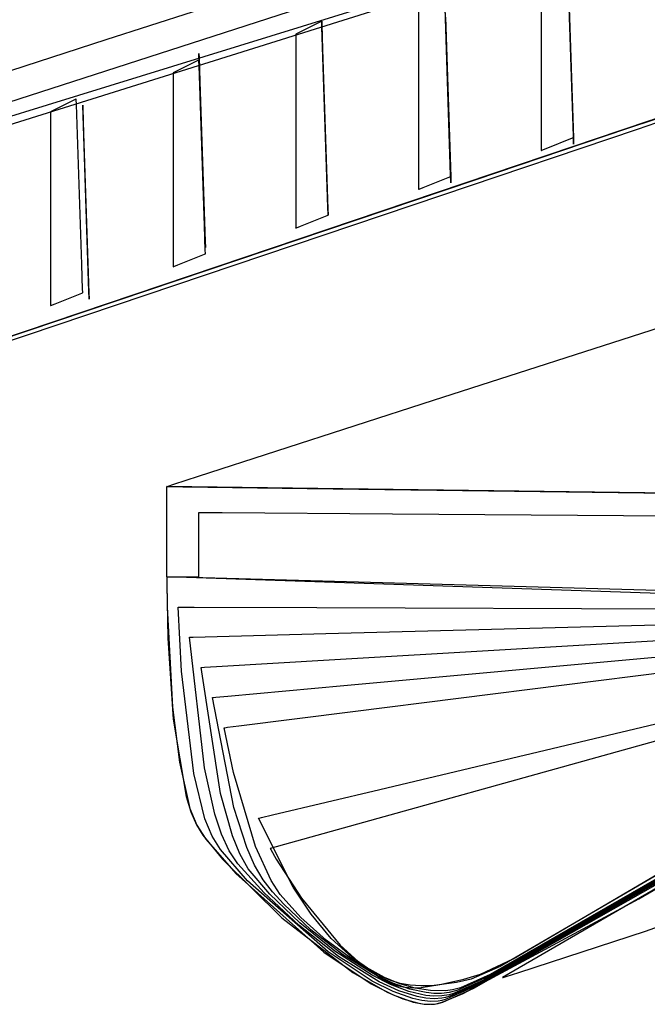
# Model space of a CAD drawing. Extents: x -3.57 to 3.57, y -2.08 to 2.06.
# Tile 72 of 219: x -0.92 to -0.65, y -1.2 to -0.77. Entities that reach past the tile are written whole.
import ezdxf

# ---------------------------------------------------------------- set-up
doc = ezdxf.new("R2010")
doc.units = 0

msp = doc.modelspace()

# ---------------------------------------------------------------- linework, layer by layer
at = {"layer": 'Layer 1', "color": 7, "linetype": 'CONTINUOUS'}
for p, q in [((-1.439134, -0.974092), (0.434681, -0.368705)), ((-0.885381, -0.781676), (-0.26832, -0.582686)), ((-1.073106, -0.864413), (-0.200933, -0.59089)), ((-0.279868, -0.615267), (-0.911107, -0.810207)), ((-0.681974, -0.823768), (-0.684673, -0.742764)), ((-0.682272, -0.812021), (-0.684588, -0.742502)), ((-0.695925, -0.757877), (-0.695925, -0.827399)), ((-0.684263, -0.755068), (-0.681947, -0.824589)), ((-0.735411, -0.840642), (-0.73811, -0.759638)), ((-0.735709, -0.828898), (-0.738025, -0.759377)), ((-0.749362, -0.763868), (-0.749362, -0.774755)), ((-0.793188, -0.774521), (-0.802799, -0.779323)), ((-0.791736, -0.773795), (-0.793188, -0.774521)), ((-0.79159, -0.773722), (-0.791736, -0.773795)), ((-0.791555, -0.773705), (-0.79159, -0.773722)), ((-0.791548, -0.773701), (-0.791555, -0.773705)), ((-0.791547, -0.773701), (-0.791548, -0.773701)), ((-0.791537, -0.774004), (-0.791547, -0.773701)), ((-0.791547, -0.773701), (-0.791547, -0.773701)), ((-0.791547, -0.773701), (-0.791547, -0.773701)), ((-0.791547, -0.773701), (-0.791547, -0.773701)), ((-0.791547, -0.773701), (-0.791547, -0.773701)), ((-0.791547, -0.773701), (-0.791547, -0.773701)), ((-0.791547, -0.773701), (-0.791547, -0.773701)), ((-0.791547, -0.773701), (-0.791547, -0.773701)), ((-0.791547, -0.773701), (-0.791547, -0.773701)), ((-0.791547, -0.773701), (-0.791547, -0.773701)), ((-0.791547, -0.773701), (-0.791547, -0.773701)), ((-0.791547, -0.773701), (-0.791547, -0.773701)), ((-0.791547, -0.773701), (-0.791547, -0.773701)), ((-0.791547, -0.773701), (-0.791547, -0.773701)), ((-0.791547, -0.773701), (-0.791547, -0.773701)), ((-0.791547, -0.773701), (-0.791547, -0.773701)), ((-0.791547, -0.773701), (-0.791547, -0.773701)), ((-0.791547, -0.773701), (-0.791547, -0.773701)), ((-0.791547, -0.773701), (-0.791547, -0.773702)), ((-0.788848, -0.854705), (-0.791547, -0.773701)), ((-0.791547, -0.773702), (-0.791547, -0.773707)), ((-0.791547, -0.773707), (-0.791545, -0.77376)), ((-0.791545, -0.77376), (-0.791537, -0.774018)), ((-0.791462, -0.776251), (-0.791537, -0.774004)), ((-0.791537, -0.774018), (-0.7915, -0.775117)), ((-0.7915, -0.775117), (-0.791137, -0.786005)), ((-0.749362, -0.774755), (-0.749362, -0.844273)), ((-0.7377, -0.771942), (-0.735384, -0.841463)), ((-0.802799, -0.779323), (-0.802799, -0.779323)), ((-0.802799, -0.779323), (-0.802799, -0.779323)), ((-0.802799, -0.779323), (-0.802799, -0.779323)), ((-0.802799, -0.779323), (-0.802799, -0.779323)), ((-0.802799, -0.779323), (-0.802799, -0.779323)), ((-0.802799, -0.779323), (-0.802799, -0.779324)), ((-0.802799, -0.779324), (-0.802799, -0.779329)), ((-0.802799, -0.779329), (-0.802799, -0.779382)), ((-0.802799, -0.779382), (-0.802799, -0.77964)), ((-0.802799, -0.77964), (-0.802799, -0.780738)), ((-0.789146, -0.845772), (-0.791462, -0.776251)), ((-1.126695, -0.859495), (-0.885381, -0.781676)), ((-0.802799, -0.780738), (-0.802799, -0.791626)), ((-0.844984, -0.787764), (-0.844984, -0.787764)), ((-0.844984, -0.787764), (-0.844984, -0.787764)), ((-0.844984, -0.787764), (-0.844984, -0.787764)), ((-0.844984, -0.787764), (-0.844984, -0.787764)), ((-0.844984, -0.787764), (-0.844984, -0.787764)), ((-0.844984, -0.787764), (-0.844984, -0.787764)), ((-0.844984, -0.787764), (-0.844984, -0.787765)), ((-0.842285, -0.868768), (-0.844984, -0.787764)), ((-0.844984, -0.787765), (-0.844984, -0.78777)), ((-0.844984, -0.78777), (-0.844982, -0.787823)), ((-0.844982, -0.787823), (-0.844974, -0.788081)), ((-0.844974, -0.788081), (-0.844937, -0.78918)), ((-0.791137, -0.786005), (-0.788821, -0.855526)), ((-0.846625, -0.791395), (-0.856232, -0.796201)), ((-0.845173, -0.790669), (-0.846625, -0.791395)), ((-0.845027, -0.790596), (-0.845173, -0.790669)), ((-0.844992, -0.790579), (-0.845027, -0.790596)), ((-0.844985, -0.790575), (-0.844992, -0.790579)), ((-0.844984, -0.790575), (-0.844985, -0.790575)), ((-0.844974, -0.790878), (-0.844984, -0.790575)), ((-0.844984, -0.790575), (-0.844984, -0.790575)), ((-0.844984, -0.790575), (-0.844984, -0.790575)), ((-0.844984, -0.790575), (-0.844984, -0.790575)), ((-0.844984, -0.790575), (-0.844984, -0.790575)), ((-0.844984, -0.790575), (-0.844984, -0.790575)), ((-0.844984, -0.790575), (-0.844984, -0.790575)), ((-0.844984, -0.790575), (-0.844984, -0.790575)), ((-0.844984, -0.790575), (-0.844984, -0.790575)), ((-0.844984, -0.790575), (-0.844984, -0.790575)), ((-0.844984, -0.790575), (-0.844984, -0.790575)), ((-0.844984, -0.790575), (-0.844984, -0.790575)), ((-0.844899, -0.793125), (-0.844974, -0.790878)), ((-0.844937, -0.78918), (-0.844574, -0.800068)), ((-0.802799, -0.791626), (-0.802799, -0.861151)), ((-0.856232, -0.796201), (-0.856232, -0.796201)), ((-0.856232, -0.796201), (-0.856232, -0.796201)), ((-0.856232, -0.796201), (-0.856232, -0.796201)), ((-0.856232, -0.796201), (-0.856232, -0.796201)), ((-0.856232, -0.796201), (-0.856232, -0.796201)), ((-0.856232, -0.796201), (-0.856232, -0.796202)), ((-0.856232, -0.796202), (-0.856232, -0.796207)), ((-0.856232, -0.796207), (-0.856232, -0.79626)), ((-0.856232, -0.79626), (-0.856232, -0.796517)), ((-0.856232, -0.796517), (-0.856232, -0.797616)), ((-0.842583, -0.862646), (-0.844899, -0.793125)), ((-0.856232, -0.797616), (-0.856232, -0.808503)), ((-0.844574, -0.800068), (-0.842258, -0.869589)), ((-0.900062, -0.808269), (-0.909673, -0.813075)), ((-0.89861, -0.807543), (-0.900062, -0.808269)), ((-0.898464, -0.80747), (-0.89861, -0.807543)), ((-0.898429, -0.807453), (-0.898464, -0.80747)), ((-0.898422, -0.807449), (-0.898429, -0.807453)), ((-0.898421, -0.807449), (-0.898422, -0.807449)), ((-0.898411, -0.807752), (-0.898421, -0.807449)), ((-0.898421, -0.807449), (-0.898421, -0.807449)), ((-0.898421, -0.807449), (-0.898421, -0.807449)), ((-0.898421, -0.807449), (-0.898421, -0.807449)), ((-0.898421, -0.807449), (-0.898421, -0.807449)), ((-0.898421, -0.807449), (-0.898421, -0.807449)), ((-0.898421, -0.807449), (-0.898421, -0.807449)), ((-0.898421, -0.807449), (-0.898421, -0.807449)), ((-0.898421, -0.807449), (-0.898421, -0.807449)), ((-0.898421, -0.807449), (-0.898421, -0.807449)), ((-0.898421, -0.807449), (-0.898421, -0.807449)), ((-0.898421, -0.807449), (-0.898421, -0.807449)), ((-0.898336, -0.809999), (-0.898411, -0.807752)), ((-0.856232, -0.808503), (-0.856232, -0.878025)), ((-0.911107, -0.810207), (-1.137115, -0.880004)), ((-0.909673, -0.813075), (-0.909673, -0.813075)), ((-0.909673, -0.813075), (-0.909673, -0.813075)), ((-0.909673, -0.813075), (-0.909673, -0.813075)), ((-0.909673, -0.813075), (-0.909673, -0.813075)), ((-0.909673, -0.813075), (-0.909673, -0.813075)), ((-0.909673, -0.813075), (-0.909673, -0.813076)), ((-0.909673, -0.813076), (-0.909673, -0.813081)), ((-0.909673, -0.813081), (-0.909673, -0.813134)), ((-0.909673, -0.813134), (-0.909673, -0.813391)), ((-0.909673, -0.813391), (-0.909673, -0.81449)), ((-0.89602, -0.87952), (-0.898336, -0.809999)), ((-0.89561, -0.810264), (-0.89561, -0.810264)), ((-0.89561, -0.810264), (-0.89561, -0.810264)), ((-0.89561, -0.810264), (-0.89561, -0.810264)), ((-0.89561, -0.810264), (-0.89561, -0.810264)), ((-0.89561, -0.810264), (-0.89561, -0.810264)), ((-0.89561, -0.810264), (-0.89561, -0.810264)), ((-0.89561, -0.810264), (-0.89561, -0.810265)), ((-0.892908, -0.891264), (-0.89561, -0.810264)), ((-0.89561, -0.810265), (-0.89561, -0.81027)), ((-0.89561, -0.81027), (-0.895608, -0.810323)), ((-0.895608, -0.810323), (-0.8956, -0.810581)), ((-0.8956, -0.810581), (-0.895563, -0.81168)), ((-0.895563, -0.81168), (-0.8952, -0.822568)), ((-0.681909, -0.822908), (-0.682272, -0.812021)), ((-0.909673, -0.81449), (-0.909673, -0.825377)), ((-0.650042, -0.817484), (-0.669892, -0.824176)), ((-0.648359, -0.816917), (-0.661348, -0.821295)), ((-0.658744, -0.820418), (-0.645956, -0.816107)), ((-0.645832, -0.817945), (-0.654132, -0.820742)), ((-0.645829, -0.816064), (-0.650042, -0.817484)), ((-0.8952, -0.822568), (-0.89288, -0.892085)), ((-0.661348, -0.821295), (-0.78843, -0.864132)), ((-0.654132, -0.820742), (-0.7394, -0.849484)), ((-0.724345, -0.842531), (-0.658744, -0.820418)), ((-0.669892, -0.824176), (-1.066849, -0.957982)), ((-0.909673, -0.825377), (-0.909673, -0.894899)), ((-0.693875, -0.829128), (-0.682287, -0.824493)), ((-0.682287, -0.824493), (-0.681883, -0.824331)), ((-0.681874, -0.826774), (-0.681974, -0.823768)), ((-0.681947, -0.824589), (-0.681872, -0.826835)), ((-0.681873, -0.824006), (-0.681909, -0.822908)), ((-0.681883, -0.824331), (-0.681862, -0.824323)), ((-0.681865, -0.827058), (-0.681874, -0.826774)), ((-0.681864, -0.824264), (-0.681873, -0.824006)), ((-0.681872, -0.826835), (-0.681862, -0.827138)), ((-0.681863, -0.827123), (-0.681865, -0.827058)), ((-0.681862, -0.824316), (-0.681864, -0.824264)), ((-0.681862, -0.824321), (-0.681862, -0.824316)), ((-0.681862, -0.824322), (-0.681862, -0.824321)), ((-0.681862, -0.824323), (-0.681862, -0.824322)), ((-0.681862, -0.824323), (-0.681862, -0.824323)), ((-0.681862, -0.824323), (-0.681862, -0.824323)), ((-0.681862, -0.824323), (-0.681862, -0.824323)), ((-0.681862, -0.824323), (-0.681862, -0.824323)), ((-0.681862, -0.824323), (-0.681862, -0.824323)), ((-0.681862, -0.824323), (-0.681862, -0.824323)), ((-0.681862, -0.824323), (-0.681862, -0.824323)), ((-0.735346, -0.839786), (-0.735709, -0.828898)), ((-0.695925, -0.827399), (-0.695925, -0.829827)), ((-0.695925, -0.829827), (-0.695925, -0.829948)), ((-0.695925, -0.829948), (-0.695925, -0.829949)), ((-0.695925, -0.829949), (-0.695924, -0.829948)), ((-0.695925, -0.829949), (-0.695925, -0.829949)), ((-0.695925, -0.829949), (-0.695925, -0.829949)), ((-0.695925, -0.829949), (-0.695925, -0.829949)), ((-0.695925, -0.829949), (-0.695925, -0.829949)), ((-0.695925, -0.829949), (-0.695925, -0.829949)), ((-0.695925, -0.829949), (-0.695925, -0.829949)), ((-0.695925, -0.829949), (-0.695925, -0.829949)), ((-0.695925, -0.829949), (-0.695925, -0.829949)), ((-0.695924, -0.829948), (-0.695915, -0.829945)), ((-0.695915, -0.829945), (-0.695872, -0.829928)), ((-0.695872, -0.829928), (-0.695689, -0.829854)), ((-0.695689, -0.829854), (-0.693875, -0.829128)), ((-0.681862, -0.827136), (-0.681863, -0.827123)), ((-0.681862, -0.827137), (-0.681862, -0.827136)), ((-0.681862, -0.827138), (-0.681862, -0.827137)), ((-0.681862, -0.827138), (-0.681862, -0.827138)), ((-0.681862, -0.827138), (-0.681862, -0.827138)), ((-0.681862, -0.827138), (-0.681862, -0.827138)), ((-0.681862, -0.827138), (-0.681862, -0.827138)), ((-0.681862, -0.827138), (-0.681862, -0.827138)), ((-0.681862, -0.827138), (-0.681862, -0.827138)), ((-0.681862, -0.827138), (-0.681862, -0.827138)), ((-0.681862, -0.827138), (-0.681862, -0.827138)), ((-0.681862, -0.827138), (-0.681862, -0.827138)), ((-0.681862, -0.827138), (-0.681862, -0.827138)), ((-0.742813, -0.938673), (-0.432082, -0.83836)), ((-0.73531, -0.840884), (-0.735346, -0.839786)), ((-1.121311, -0.976339), (-0.724345, -0.842531)), ((-0.747312, -0.846003), (-0.735724, -0.841371)), ((-0.735724, -0.841371), (-0.73532, -0.841209)), ((-0.735311, -0.843648), (-0.735411, -0.840642)), ((-0.735384, -0.841463), (-0.735309, -0.843709)), ((-0.73532, -0.841209), (-0.735299, -0.841201)), ((-0.735302, -0.843932), (-0.735311, -0.843648)), ((-0.735301, -0.841142), (-0.73531, -0.840884)), ((-0.735309, -0.843709), (-0.735299, -0.844012)), ((-0.7353, -0.843997), (-0.735302, -0.843932)), ((-0.735299, -0.841194), (-0.735301, -0.841142)), ((-0.735299, -0.84401), (-0.7353, -0.843997)), ((-0.735299, -0.841199), (-0.735299, -0.841194)), ((-0.735299, -0.8412), (-0.735299, -0.841199)), ((-0.735299, -0.841201), (-0.735299, -0.8412)), ((-0.735299, -0.841201), (-0.735299, -0.841201)), ((-0.735299, -0.841201), (-0.735299, -0.841201)), ((-0.735299, -0.841201), (-0.735299, -0.841201)), ((-0.735299, -0.841201), (-0.735299, -0.841201)), ((-0.735299, -0.841201), (-0.735299, -0.841201)), ((-0.735299, -0.841201), (-0.735299, -0.841201)), ((-0.735299, -0.841201), (-0.735299, -0.841201)), ((-0.735299, -0.844011), (-0.735299, -0.84401)), ((-0.735299, -0.844012), (-0.735299, -0.844011)), ((-0.735299, -0.844012), (-0.735299, -0.844012)), ((-0.735299, -0.844012), (-0.735299, -0.844012)), ((-0.735299, -0.844012), (-0.735299, -0.844012)), ((-0.735299, -0.844012), (-0.735299, -0.844012)), ((-0.735299, -0.844012), (-0.735299, -0.844012)), ((-0.735299, -0.844012), (-0.735299, -0.844012)), ((-0.735299, -0.844012), (-0.735299, -0.844012)), ((-0.735299, -0.844012), (-0.735299, -0.844012)), ((-0.735299, -0.844012), (-0.735299, -0.844012)), ((-0.735299, -0.844012), (-0.735299, -0.844012)), ((-0.788783, -0.85666), (-0.789146, -0.845772)), ((-0.749362, -0.844273), (-0.749362, -0.846701)), ((-0.749362, -0.846701), (-0.749362, -0.846822)), ((-0.749362, -0.846822), (-0.749362, -0.846823)), ((-0.749362, -0.846823), (-0.749361, -0.846822)), ((-0.749362, -0.846823), (-0.749362, -0.846823)), ((-0.749362, -0.846823), (-0.749362, -0.846823)), ((-0.749362, -0.846823), (-0.749362, -0.846823)), ((-0.749362, -0.846823), (-0.749362, -0.846823)), ((-0.749362, -0.846823), (-0.749362, -0.846823)), ((-0.749362, -0.846823), (-0.749362, -0.846823)), ((-0.749362, -0.846823), (-0.749362, -0.846823)), ((-0.749362, -0.846823), (-0.749362, -0.846823)), ((-0.749361, -0.846822), (-0.749352, -0.846819)), ((-0.749352, -0.846819), (-0.749309, -0.846802)), ((-0.749309, -0.846802), (-0.749126, -0.846729)), ((-0.749126, -0.846729), (-0.747312, -0.846003)), ((-0.7394, -0.849484), (-1.01607, -0.942744)), ((-0.788748, -0.857711), (-0.788848, -0.854705)), ((-0.788821, -0.855526), (-0.788746, -0.857772)), ((-0.788747, -0.857758), (-0.788783, -0.85666)), ((-0.802799, -0.861151), (-0.802799, -0.863579)), ((-0.800749, -0.86288), (-0.789161, -0.858245)), ((-0.789161, -0.858245), (-0.788757, -0.858083)), ((-0.788757, -0.858083), (-0.788736, -0.858075)), ((-0.788739, -0.857995), (-0.788748, -0.857711)), ((-0.788738, -0.858016), (-0.788747, -0.857758)), ((-0.788746, -0.857772), (-0.788736, -0.858075)), ((-0.788737, -0.85806), (-0.788739, -0.857995)), ((-0.788736, -0.858068), (-0.788738, -0.858016)), ((-0.788736, -0.858073), (-0.788737, -0.85806)), ((-0.788736, -0.858073), (-0.788736, -0.858068)), ((-0.788736, -0.858074), (-0.788736, -0.858073)), ((-0.788736, -0.858074), (-0.788736, -0.858073)), ((-0.788736, -0.858075), (-0.788736, -0.858074)), ((-0.788736, -0.858075), (-0.788736, -0.858074)), ((-0.788736, -0.858075), (-0.788736, -0.858075)), ((-0.788736, -0.858075), (-0.788736, -0.858075)), ((-0.788736, -0.858075), (-0.788736, -0.858075)), ((-0.788736, -0.858075), (-0.788736, -0.858075)), ((-0.788736, -0.858075), (-0.788736, -0.858075)), ((-0.788736, -0.858075), (-0.788736, -0.858075)), ((-0.788736, -0.858075), (-0.788736, -0.858075)), ((-0.788736, -0.858075), (-0.788736, -0.858075)), ((-0.788736, -0.858075), (-0.788736, -0.858075)), ((-0.788736, -0.858075), (-0.788736, -0.858075)), ((-0.788736, -0.858075), (-0.788736, -0.858075)), ((-0.788736, -0.858075), (-0.788736, -0.858075)), ((-0.788736, -0.858075), (-0.788736, -0.858075)), ((-0.788736, -0.858075), (-0.788736, -0.858075)), ((-0.788736, -0.858075), (-0.788736, -0.858075)), ((-0.788736, -0.858075), (-0.788736, -0.858075)), ((-0.788736, -0.858075), (-0.788736, -0.858075)), ((-0.78843, -0.864132), (-1.11339, -0.97367)), ((-0.84222, -0.873534), (-0.842583, -0.862646)), ((-0.802799, -0.863579), (-0.802799, -0.8637)), ((-0.802799, -0.8637), (-0.802799, -0.863701)), ((-0.802799, -0.863701), (-0.802798, -0.8637)), ((-0.802799, -0.863701), (-0.802799, -0.863701)), ((-0.802799, -0.863701), (-0.802799, -0.863701)), ((-0.802799, -0.863701), (-0.802799, -0.863701)), ((-0.802799, -0.863701), (-0.802799, -0.863701)), ((-0.802799, -0.863701), (-0.802799, -0.863701)), ((-0.802799, -0.863701), (-0.802799, -0.863701)), ((-0.802799, -0.863701), (-0.802799, -0.863701)), ((-0.802799, -0.863701), (-0.802799, -0.863701)), ((-0.802798, -0.8637), (-0.802789, -0.863697)), ((-0.802789, -0.863697), (-0.802746, -0.86368)), ((-0.802746, -0.86368), (-0.802563, -0.863606)), ((-0.802563, -0.863606), (-0.800749, -0.86288)), ((-0.842185, -0.871774), (-0.842285, -0.868768)), ((-0.842258, -0.869589), (-0.842183, -0.871835)), ((-0.842184, -0.874632), (-0.84222, -0.873534)), ((-0.842176, -0.872058), (-0.842185, -0.871774)), ((-0.842183, -0.871835), (-0.842173, -0.872138)), ((-0.842174, -0.872123), (-0.842176, -0.872058)), ((-0.842173, -0.872136), (-0.842174, -0.872123)), ((-0.842173, -0.872137), (-0.842173, -0.872136)), ((-0.842173, -0.872138), (-0.842173, -0.872137)), ((-0.842173, -0.872138), (-0.842173, -0.872138)), ((-0.842173, -0.872138), (-0.842173, -0.872138)), ((-0.842173, -0.872138), (-0.842173, -0.872138)), ((-0.842173, -0.872138), (-0.842173, -0.872138)), ((-0.842173, -0.872138), (-0.842173, -0.872138)), ((-0.842173, -0.872138), (-0.842173, -0.872138)), ((-0.842173, -0.872138), (-0.842173, -0.872138)), ((-0.842173, -0.872138), (-0.842173, -0.872138)), ((-0.842173, -0.872138), (-0.842173, -0.872138)), ((-0.842173, -0.872138), (-0.842173, -0.872138)), ((-0.856232, -0.878025), (-0.856232, -0.880453)), ((-0.854182, -0.879754), (-0.842598, -0.875119)), ((-0.842598, -0.875119), (-0.842194, -0.874957)), ((-0.842194, -0.874957), (-0.842173, -0.874949)), ((-0.842175, -0.87489), (-0.842184, -0.874632)), ((-0.842173, -0.874942), (-0.842175, -0.87489)), ((-0.842173, -0.874947), (-0.842173, -0.874942)), ((-0.842173, -0.874948), (-0.842173, -0.874947)), ((-0.842173, -0.874949), (-0.842173, -0.874948)), ((-0.842173, -0.874949), (-0.842173, -0.874949)), ((-0.842173, -0.874949), (-0.842173, -0.874949)), ((-0.842173, -0.874949), (-0.842173, -0.874949)), ((-0.842173, -0.874949), (-0.842173, -0.874949)), ((-0.842173, -0.874949), (-0.842173, -0.874949)), ((-0.842173, -0.874949), (-0.842173, -0.874949)), ((-0.842173, -0.874949), (-0.842173, -0.874949)), ((-0.895657, -0.890408), (-0.89602, -0.87952)), ((-0.856232, -0.880453), (-0.856232, -0.880574)), ((-0.856232, -0.880574), (-0.856232, -0.880575)), ((-0.856232, -0.880575), (-0.856231, -0.880574)), ((-0.856232, -0.880575), (-0.856232, -0.880575)), ((-0.856232, -0.880575), (-0.856232, -0.880575)), ((-0.856232, -0.880575), (-0.856232, -0.880575)), ((-0.856232, -0.880575), (-0.856232, -0.880575)), ((-0.856232, -0.880575), (-0.856232, -0.880575)), ((-0.856232, -0.880575), (-0.856232, -0.880575)), ((-0.856232, -0.880575), (-0.856232, -0.880575)), ((-0.856232, -0.880575), (-0.856232, -0.880575)), ((-0.856231, -0.880574), (-0.856222, -0.880571)), ((-0.856222, -0.880571), (-0.85618, -0.880554)), ((-0.85618, -0.880554), (-0.855996, -0.88048)), ((-0.855996, -0.88048), (-0.854182, -0.879754)), ((-0.895621, -0.891506), (-0.895657, -0.890408)), ((-0.892807, -0.89427), (-0.892908, -0.891264)), ((-0.909673, -0.894899), (-0.909673, -0.897327)), ((-0.907623, -0.896628), (-0.896035, -0.891993)), ((-0.896035, -0.891993), (-0.895631, -0.891831)), ((-0.895631, -0.891831), (-0.89561, -0.891823)), ((-0.895612, -0.891764), (-0.895621, -0.891506)), ((-0.89561, -0.891816), (-0.895612, -0.891764)), ((-0.89561, -0.891821), (-0.89561, -0.891816)), ((-0.89561, -0.891822), (-0.89561, -0.891821)), ((-0.89561, -0.891823), (-0.89561, -0.891822)), ((-0.89561, -0.891823), (-0.89561, -0.891823)), ((-0.89561, -0.891823), (-0.89561, -0.891823)), ((-0.89561, -0.891823), (-0.89561, -0.891823)), ((-0.89561, -0.891823), (-0.89561, -0.891823)), ((-0.89561, -0.891823), (-0.89561, -0.891823)), ((-0.89561, -0.891823), (-0.89561, -0.891823)), ((-0.89561, -0.891823), (-0.89561, -0.891823)), ((-0.89288, -0.892085), (-0.892805, -0.894331)), ((-0.892798, -0.894554), (-0.892807, -0.89427)), ((-0.892805, -0.894331), (-0.892795, -0.894634)), ((-0.892796, -0.894619), (-0.892798, -0.894554)), ((-0.892795, -0.894632), (-0.892796, -0.894619)), ((-0.892795, -0.894633), (-0.892795, -0.894632)), ((-0.892795, -0.894634), (-0.892795, -0.894633)), ((-0.892795, -0.894634), (-0.892795, -0.894634)), ((-0.892795, -0.894634), (-0.892795, -0.894634)), ((-0.892795, -0.894634), (-0.892795, -0.894634)), ((-0.892795, -0.894634), (-0.892795, -0.894634)), ((-0.892795, -0.894634), (-0.892795, -0.894634)), ((-0.892795, -0.894634), (-0.892795, -0.894634)), ((-0.892795, -0.894634), (-0.892795, -0.894634)), ((-0.892795, -0.894634), (-0.892795, -0.894634)), ((-0.892795, -0.894634), (-0.892795, -0.894634)), ((-0.892795, -0.894634), (-0.892795, -0.894634)), ((-0.909673, -0.897327), (-0.909673, -0.897448)), ((-0.909673, -0.897448), (-0.909673, -0.897449)), ((-0.909673, -0.897449), (-0.909672, -0.897448)), ((-0.909673, -0.897449), (-0.909673, -0.897449)), ((-0.909673, -0.897449), (-0.909673, -0.897449)), ((-0.909673, -0.897449), (-0.909673, -0.897449)), ((-0.909673, -0.897449), (-0.909673, -0.897449)), ((-0.909673, -0.897449), (-0.909673, -0.897449)), ((-0.909673, -0.897449), (-0.909673, -0.897449)), ((-0.909673, -0.897449), (-0.909673, -0.897449)), ((-0.909673, -0.897449), (-0.909673, -0.897449)), ((-0.909672, -0.897448), (-0.909663, -0.897445)), ((-0.909663, -0.897445), (-0.90962, -0.897428)), ((-0.90962, -0.897428), (-0.909437, -0.897354)), ((-0.909437, -0.897354), (-0.907623, -0.896628)), ((-0.845196, -0.971725), (-0.742813, -0.938673)), ((-0.855924, -0.975189), (-0.845196, -0.971725)), ((-0.859047, -0.976254), (-0.859047, -0.976197)), ((-0.859047, -0.976197), (-0.859047, -0.976197)), ((-0.859047, -0.976197), (-0.859047, -0.976197)), ((-0.859047, -0.976197), (-0.859047, -0.976197)), ((-0.859047, -0.976197), (-0.859047, -0.976197)), ((-0.859047, -0.976197), (-0.859047, -0.976197)), ((-0.859047, -0.976197), (-0.859047, -0.976197)), ((-0.859047, -0.976197), (-0.859047, -0.976197)), ((-0.859047, -0.976197), (-0.859045, -0.976197)), ((-0.859047, -0.976197), (-0.859047, -0.976197)), ((-0.859047, -0.976197), (-0.859047, -0.976197)), ((-0.859047, -0.976197), (-0.859047, -0.976197)), ((-0.859047, -0.976197), (-0.859046, -0.976197)), ((-0.530901, -0.980602), (-0.859047, -0.976197)), ((-0.859047, -0.977387), (-0.859047, -0.976254)), ((-0.859046, -0.976197), (-0.859043, -0.976196)), ((-0.859045, -0.976197), (-0.859039, -0.976197)), ((-0.859043, -0.976196), (-0.859031, -0.976192)), ((-0.859039, -0.976197), (-0.859015, -0.976197)), ((-0.859031, -0.976192), (-0.858983, -0.976176)), ((-0.859015, -0.976197), (-0.858755, -0.976201)), ((-0.858983, -0.976176), (-0.858465, -0.976009)), ((-0.858755, -0.976201), (-0.857474, -0.976218)), ((-0.858465, -0.976009), (-0.855924, -0.975189)), ((-0.857474, -0.976218), (-0.852019, -0.976291)), ((-0.852019, -0.976291), (-0.797945, -0.977017)), ((-0.797945, -0.977017), (-0.452652, -0.981653)), ((-0.859047, -1.00983), (-0.859047, -0.977387)), ((-0.844984, -0.98745), (-0.844984, -0.987445)), ((-0.844984, -0.987445), (-0.844984, -0.987445)), ((-0.844984, -0.987445), (-0.844984, -0.987445)), ((-0.844984, -0.987445), (-0.844984, -0.987445)), ((-0.844984, -0.987445), (-0.844984, -0.987445)), ((-0.844984, -0.987445), (-0.844984, -0.987445)), ((-0.844984, -0.987445), (-0.844984, -0.987445)), ((-0.844984, -0.987445), (-0.844981, -0.987445)), ((-0.844984, -0.987538), (-0.844984, -0.98745)), ((-0.844984, -0.988018), (-0.844984, -0.987538)), ((-0.844984, -0.993157), (-0.844984, -0.988018)), ((-0.844981, -0.987445), (-0.844973, -0.987445)), ((-0.844973, -0.987445), (-0.844938, -0.987445)), ((-0.844938, -0.987445), (-0.844563, -0.987448)), ((-0.844563, -0.987448), (-0.842722, -0.987461)), ((-0.842722, -0.987461), (-0.83495, -0.987518)), ((-0.83495, -0.987518), (-0.760784, -0.988056)), ((-0.760784, -0.988056), (-0.535689, -0.989688)), ((-0.844984, -1.009469), (-0.844984, -0.993157)), ((-0.859047, -1.01491), (-0.859047, -1.00983)), ((-0.844984, -1.014844), (-0.844984, -1.009469)), ((-0.859047, -1.015586), (-0.859048, -1.015706)), ((-0.859047, -1.015423), (-0.859047, -1.01491)), ((-0.859047, -1.015543), (-0.859047, -1.015423)), ((-0.859047, -1.015568), (-0.859047, -1.015543)), ((-0.859047, -1.01557), (-0.859047, -1.015568)), ((-0.859047, -1.015571), (-0.859047, -1.01557)), ((-0.859047, -1.015571), (-0.859047, -1.015571)), ((-0.859047, -1.015571), (-0.859047, -1.015571)), ((-0.859047, -1.015571), (-0.859047, -1.015571)), ((-0.859047, -1.015571), (-0.859047, -1.015571)), ((-0.859047, -1.015571), (-0.859047, -1.015571)), ((-0.859047, -1.015571), (-0.859047, -1.015573)), ((-0.498694, -1.027583), (-0.859047, -1.015571)), ((-0.859047, -1.015571), (-0.859047, -1.015571)), ((-0.859047, -1.015571), (-0.859047, -1.015571)), ((-0.859047, -1.015571), (-0.859047, -1.015571)), ((-0.859047, -1.015571), (-0.859047, -1.015571)), ((-0.859047, -1.015571), (-0.859047, -1.015571)), ((-0.498697, -1.027583), (-0.859047, -1.015571)), ((-0.859047, -1.015571), (-0.859047, -1.015571)), ((-0.859047, -1.015571), (-0.859047, -1.015571)), ((-0.859047, -1.015571), (-0.859047, -1.015571)), ((-0.859047, -1.015571), (-0.859047, -1.015571)), ((-0.859047, -1.015571), (-0.859047, -1.015571)), ((-0.859047, -1.015571), (-0.859047, -1.015571)), ((-0.859047, -1.015571), (-0.859046, -1.015571)), ((-0.541913, -1.024382), (-0.859047, -1.015571)), ((-0.859047, -1.015571), (-0.859047, -1.015571)), ((-0.859047, -1.015571), (-0.859047, -1.015571)), ((-0.859047, -1.015571), (-0.859047, -1.015571)), ((-0.859047, -1.015571), (-0.859047, -1.015571)), ((-0.859047, -1.015571), (-0.859047, -1.015571)), ((-0.859047, -1.015571), (-0.859047, -1.015572)), ((-0.454027, -1.029072), (-0.859047, -1.015571)), ((-0.859047, -1.015572), (-0.859047, -1.015575)), ((-0.859047, -1.015573), (-0.859047, -1.015578)), ((-0.859047, -1.015575), (-0.859047, -1.015586)), ((-0.859047, -1.015578), (-0.859047, -1.015632)), ((-0.859047, -1.015632), (-0.859047, -1.015899)), ((-0.859046, -1.015571), (-0.859032, -1.015571)), ((-0.859032, -1.015571), (-0.858965, -1.015571)), ((-0.858965, -1.015571), (-0.858684, -1.015571)), ((-0.858684, -1.015571), (-0.855996, -1.015571)), ((-0.855996, -1.015571), (-0.84784, -1.015571)), ((-0.84784, -1.015571), (-0.845271, -1.015571)), ((-0.845271, -1.015571), (-0.845031, -1.015571)), ((-0.845031, -1.015571), (-0.844987, -1.015571)), ((-0.844987, -1.015571), (-0.844984, -1.015571)), ((-0.844984, -1.015407), (-0.844984, -1.014844)), ((-0.844984, -1.01554), (-0.844984, -1.015407)), ((-0.844984, -1.015567), (-0.844984, -1.01554)), ((-0.844984, -1.01557), (-0.844984, -1.015567)), ((-0.844984, -1.015571), (-0.844984, -1.01557)), ((-0.844984, -1.015571), (-0.844984, -1.015571)), ((-0.844984, -1.015571), (-0.844984, -1.015571)), ((-0.844984, -1.015571), (-0.844984, -1.015571)), ((-0.844984, -1.015571), (-0.844984, -1.015571)), ((-0.844984, -1.015571), (-0.844984, -1.015571)), ((-0.844984, -1.015571), (-0.844984, -1.015571)), ((-0.844984, -1.015571), (-0.844984, -1.015571)), ((-0.859048, -1.015706), (-0.859051, -1.016293)), ((-0.859051, -1.016293), (-0.859051, -1.018768)), ((-0.859051, -1.018768), (-0.858565, -1.042217)), ((-0.859047, -1.015899), (-0.859041, -1.017043)), ((-0.859041, -1.017043), (-0.858851, -1.028597)), ((-0.858851, -1.028597), (-0.856466, -1.072167)), ((-0.785815, -1.051531), (-0.456746, -1.032216)), ((-0.653475, -1.155654), (-0.437177, -1.029634)), ((-0.781909, -1.062834), (-0.45902, -1.03322)), ((-0.778003, -1.074134), (-0.461293, -1.034224)), ((-0.47383, -1.039191), (-0.814047, -1.133697)), ((-0.766283, -1.108044), (-0.468113, -1.037231)), ((-0.858565, -1.042217), (-0.856218, -1.077431)), ((-0.837349, -1.054556), (-0.785815, -1.051531)), ((-0.725348, -1.194573), (-0.478054, -1.053863)), ((-0.708167, -1.18171), (-0.489886, -1.05377)), ((-0.844047, -1.054949), (-0.844047, -1.054949)), ((-0.844047, -1.054949), (-0.844047, -1.054949)), ((-0.844047, -1.054949), (-0.844047, -1.054949)), ((-0.844047, -1.054949), (-0.844047, -1.054949)), ((-0.844047, -1.054949), (-0.844045, -1.054949)), ((-0.835631, -1.109761), (-0.844047, -1.054949)), ((-0.844045, -1.054949), (-0.84404, -1.054948)), ((-0.84404, -1.054948), (-0.844016, -1.054947)), ((-0.844016, -1.054947), (-0.843769, -1.054932)), ((-0.843769, -1.054932), (-0.842548, -1.054861)), ((-0.842548, -1.054861), (-0.837349, -1.054556)), ((-0.483851, -1.054961), (-0.721082, -1.191021)), ((-0.485759, -1.055313), (-0.719643, -1.189825)), ((-0.487666, -1.055666), (-0.718203, -1.188634)), ((-0.493389, -1.05672), (-0.713882, -1.185052)), ((-0.832475, -1.067472), (-0.781909, -1.062834)), ((-0.839047, -1.068075), (-0.839047, -1.068075)), ((-0.839047, -1.068075), (-0.839047, -1.068075)), ((-0.839047, -1.068075), (-0.839047, -1.068075)), ((-0.839047, -1.068075), (-0.839047, -1.068075)), ((-0.839047, -1.068075), (-0.839045, -1.068075)), ((-0.829742, -1.115963), (-0.839047, -1.068075)), ((-0.839045, -1.068075), (-0.83904, -1.068074)), ((-0.83904, -1.068074), (-0.839017, -1.068072)), ((-0.839017, -1.068072), (-0.838774, -1.06805)), ((-0.838774, -1.06805), (-0.837576, -1.06794)), ((-0.837576, -1.06794), (-0.832475, -1.067472)), ((-0.856466, -1.072167), (-0.853529, -1.096168)), ((-0.827601, -1.080384), (-0.778003, -1.074134)), ((-0.856218, -1.077431), (-0.850566, -1.111191)), ((-0.834047, -1.081197), (-0.834047, -1.081197)), ((-0.834047, -1.081197), (-0.834047, -1.081197)), ((-0.834047, -1.081197), (-0.834047, -1.081197)), ((-0.834047, -1.081197), (-0.834047, -1.081197)), ((-0.834047, -1.081197), (-0.834045, -1.081197)), ((-0.829995, -1.100679), (-0.834047, -1.081197)), ((-0.834045, -1.081197), (-0.83404, -1.081196)), ((-0.83404, -1.081196), (-0.834018, -1.081193)), ((-0.834018, -1.081193), (-0.833779, -1.081163)), ((-0.833779, -1.081163), (-0.832605, -1.081015)), ((-0.832605, -1.081015), (-0.827601, -1.080384)), ((-0.853529, -1.096168), (-0.848933, -1.116304)), ((-0.820376, -1.132821), (-0.829995, -1.100679)), ((-0.830344, -1.128264), (-0.835631, -1.109761)), ((-0.812978, -1.119133), (-0.766283, -1.108044)), ((-0.850566, -1.111191), (-0.848468, -1.117854)), ((-0.848933, -1.116304), (-0.845897, -1.123669)), ((-0.848468, -1.117854), (-0.84605, -1.123394)), ((-0.824106, -1.133373), (-0.829742, -1.115963)), ((-0.819047, -1.120575), (-0.819046, -1.120574)), ((-0.819047, -1.120575), (-0.819047, -1.120575)), ((-0.819047, -1.120575), (-0.819047, -1.120575)), ((-0.819047, -1.120575), (-0.819047, -1.120575)), ((-0.819047, -1.120575), (-0.819047, -1.120575)), ((-0.803942, -1.150593), (-0.819047, -1.120575)), ((-0.819046, -1.120574), (-0.81904, -1.120573)), ((-0.81904, -1.120573), (-0.819019, -1.120568)), ((-0.819019, -1.120568), (-0.818795, -1.120515)), ((-0.818795, -1.120515), (-0.817689, -1.120252)), ((-0.817689, -1.120252), (-0.812978, -1.119133)), ((-0.84605, -1.123394), (-0.843232, -1.127881)), ((-0.845897, -1.123669), (-0.841938, -1.129663)), ((-0.843232, -1.127881), (-0.834744, -1.138416)), ((-0.841938, -1.129663), (-0.82896, -1.144705)), ((-0.827139, -1.136127), (-0.830344, -1.128264)), ((-0.820763, -1.141004), (-0.824106, -1.133373)), ((-0.81355, -1.147729), (-0.820376, -1.132821)), ((-0.814047, -1.133697), (-0.814047, -1.133697)), ((-0.814047, -1.133697), (-0.814047, -1.133697)), ((-0.814047, -1.133697), (-0.814047, -1.133697)), ((-0.814047, -1.133697), (-0.814047, -1.133697)), ((-0.814047, -1.133697), (-0.814047, -1.133697)), ((-0.814047, -1.133697), (-0.814047, -1.133697)), ((-0.814047, -1.133697), (-0.814046, -1.133699)), ((-0.814046, -1.133699), (-0.814035, -1.133718)), ((-0.814035, -1.133718), (-0.813983, -1.133814)), ((-0.813983, -1.133814), (-0.813755, -1.134223)), ((-0.813755, -1.134223), (-0.811313, -1.138443)), ((-0.834744, -1.138416), (-0.808916, -1.163903)), ((-0.823538, -1.142554), (-0.827139, -1.136127)), ((-0.811313, -1.138443), (-0.800279, -1.155411)), ((-0.814065, -1.153697), (-0.823538, -1.142554)), ((-0.817063, -1.147462), (-0.820763, -1.141004)), ((-0.82896, -1.144705), (-0.790645, -1.178843)), ((-0.812922, -1.15267), (-0.817063, -1.147462)), ((-0.80965, -1.153824), (-0.81355, -1.147729)), ((-0.808016, -1.157987), (-0.812922, -1.15267)), ((-0.796185, -1.162389), (-0.803942, -1.150593)), ((-0.801079, -1.166177), (-0.814065, -1.153697)), ((-0.800567, -1.163773), (-0.80965, -1.153824)), ((-0.800279, -1.155411), (-0.783522, -1.175835)), ((-0.730024, -1.196822), (-0.653475, -1.155654)), ((-0.796226, -1.169112), (-0.808016, -1.157987)), ((-0.808916, -1.163903), (-0.777965, -1.187764)), ((-0.789602, -1.173629), (-0.800567, -1.163773)), ((-0.787411, -1.172907), (-0.796185, -1.162389)), ((-0.785836, -1.17846), (-0.801079, -1.166177)), ((-0.782557, -1.179829), (-0.796226, -1.169112)), ((-0.777294, -1.182667), (-0.789602, -1.173629)), ((-0.778216, -1.181126), (-0.787411, -1.172907)), ((-0.76961, -1.188925), (-0.785836, -1.17846)), ((-0.783522, -1.175835), (-0.774023, -1.18439)), ((-0.790645, -1.178843), (-0.770056, -1.192595)), ((-0.767915, -1.188867), (-0.782557, -1.179829)), ((-0.769727, -1.187181), (-0.778216, -1.181126)), ((-0.764183, -1.189962), (-0.777294, -1.182667)), ((-0.722453, -1.188455), (-0.708167, -1.18171)), ((-0.774023, -1.18439), (-0.765823, -1.190223)), ((-0.713882, -1.185052), (-0.726423, -1.190609)), ((-0.777965, -1.187764), (-0.763073, -1.196267)), ((-0.765617, -1.189429), (-0.769727, -1.187181)), ((-0.761527, -1.192968), (-0.76961, -1.188925)), ((-0.760514, -1.192359), (-0.767915, -1.188867)), ((-0.765823, -1.190223), (-0.762211, -1.192117)), ((-0.761504, -1.191179), (-0.765617, -1.189429)), ((-0.757495, -1.192669), (-0.764183, -1.189962)), ((-0.757317, -1.192447), (-0.761504, -1.191179)), ((-0.740075, -1.192918), (-0.729739, -1.190592)), ((-0.721082, -1.191021), (-0.734208, -1.196848)), ((-0.726423, -1.190609), (-0.732822, -1.192101)), ((-0.719643, -1.189825), (-0.732651, -1.195599)), ((-0.718203, -1.188634), (-0.731094, -1.194353)), ((-0.729739, -1.190592), (-0.722453, -1.188455)), ((-0.770056, -1.192595), (-0.760443, -1.197473)), ((-0.762211, -1.192117), (-0.75877, -1.193408)), ((-0.753677, -1.195948), (-0.761527, -1.192968)), ((-0.753209, -1.194953), (-0.760514, -1.192359)), ((-0.75877, -1.193408), (-0.755384, -1.194157)), ((-0.75081, -1.194593), (-0.757495, -1.192669)), ((-0.752985, -1.193248), (-0.757317, -1.192447)), ((-0.755384, -1.194157), (-0.751938, -1.194423)), ((-0.746115, -1.196492), (-0.753209, -1.194953)), ((-0.74844, -1.193598), (-0.752985, -1.193248)), ((-0.751938, -1.194423), (-0.748315, -1.194266)), ((-0.744193, -1.195622), (-0.75081, -1.194593)), ((-0.743612, -1.193513), (-0.74844, -1.193598)), ((-0.748315, -1.194266), (-0.740075, -1.192918)), ((-0.737714, -1.195638), (-0.744193, -1.195622)), ((-0.732822, -1.192101), (-0.743612, -1.193513)), ((-0.73885, -1.200579), (-0.725348, -1.194573)), ((-0.734547, -1.195231), (-0.737714, -1.195638)), ((-0.732651, -1.195599), (-0.736117, -1.196472)), ((-0.731094, -1.194353), (-0.734547, -1.195231)), ((-0.763073, -1.196267), (-0.756211, -1.199168)), ((-0.760443, -1.197473), (-0.75168, -1.200573)), ((-0.756211, -1.199168), (-0.749905, -1.200982)), ((-0.746218, -1.197662), (-0.753677, -1.195948)), ((-0.742685, -1.197981), (-0.746218, -1.197662)), ((-0.742683, -1.196816), (-0.746115, -1.196492)), ((-0.73931, -1.197908), (-0.742685, -1.197981)), ((-0.739345, -1.196815), (-0.742683, -1.196816)), ((-0.736117, -1.196472), (-0.739345, -1.196815)), ((-0.73611, -1.197416), (-0.73931, -1.197908)), ((-0.739123, -1.200672), (-0.730024, -1.196822)), ((-0.734208, -1.196848), (-0.73611, -1.197416)), ((-0.75168, -1.200573), (-0.74771, -1.201352)), ((-0.749905, -1.200982), (-0.747, -1.201437)), ((-0.74771, -1.201352), (-0.744064, -1.201562)), ((-0.747, -1.201437), (-0.744281, -1.201567)), ((-0.744281, -1.201567), (-0.741764, -1.201354)), ((-0.744064, -1.201562), (-0.742374, -1.20144)), ((-0.742374, -1.20144), (-0.740776, -1.201159)), ((-0.741764, -1.201354), (-0.739123, -1.200672)), ((-0.740776, -1.201159), (-0.73885, -1.200579))]:
    msp.add_line(p, q, dxfattribs=at)
at = {"layer": 'Layer 1', "color": 8, "linetype": 'CONTINUOUS'}
for p, q in [((-0.854047, -1.028697), (-0.854047, -1.028697)), ((-0.854047, -1.028697), (-0.854047, -1.028697)), ((-0.854047, -1.028697), (-0.854047, -1.028697)), ((-0.854047, -1.028697), (-0.854047, -1.028697)), ((-0.854047, -1.028697), (-0.854045, -1.028697)), ((-0.852601, -1.056539), (-0.854047, -1.028697)), ((-0.854045, -1.028697), (-0.854039, -1.028697)), ((-0.854039, -1.028697), (-0.854015, -1.028697)), ((-0.854015, -1.028697), (-0.853758, -1.028698)), ((-0.853758, -1.028698), (-0.852492, -1.028703)), ((-0.852492, -1.028703), (-0.847098, -1.028723)), ((-0.847098, -1.028723), (-0.793628, -1.028925)), ((-0.793628, -1.028925), (-0.4522, -1.030213)), ((-0.789722, -1.040228), (-0.454473, -1.031216)), ((-0.650582, -1.169751), (-0.267267, -1.03273)), ((-0.842223, -1.041639), (-0.789722, -1.040228)), ((-0.849047, -1.041823), (-0.849047, -1.041823)), ((-0.849047, -1.041823), (-0.849047, -1.041823)), ((-0.849047, -1.041823), (-0.849047, -1.041823)), ((-0.849047, -1.041823), (-0.849047, -1.041823)), ((-0.849047, -1.041823), (-0.849045, -1.041823)), ((-0.84264, -1.098646), (-0.849047, -1.041823)), ((-0.849045, -1.041823), (-0.84904, -1.041823)), ((-0.84904, -1.041823), (-0.849016, -1.041822)), ((-0.849016, -1.041822), (-0.848764, -1.041815)), ((-0.848764, -1.041815), (-0.84752, -1.041782)), ((-0.84752, -1.041782), (-0.842223, -1.041639)), ((-0.47737, -1.053011), (-0.712799, -1.189945)), ((-0.847263, -1.101177), (-0.852601, -1.056539)), ((-0.480035, -1.05426), (-0.723963, -1.193407)), ((-0.481943, -1.054612), (-0.722523, -1.192212)), ((-0.842405, -1.120835), (-0.847263, -1.101177)), ((-0.838065, -1.118864), (-0.84264, -1.098646)), ((-0.839302, -1.128382), (-0.842405, -1.120835)), ((-0.83519, -1.127557), (-0.838065, -1.118864)), ((-0.835563, -1.134211), (-0.839302, -1.128382)), ((-0.831889, -1.134741), (-0.83519, -1.127557)), ((-0.823796, -1.147849), (-0.835563, -1.134211)), ((-0.828016, -1.140363), (-0.831889, -1.134741)), ((-0.816668, -1.153072), (-0.828016, -1.140363)), ((-0.788791, -1.17878), (-0.823796, -1.147849)), ((-0.801547, -1.167186), (-0.816668, -1.153072)), ((-0.784295, -1.180733), (-0.801547, -1.167186)), ((-0.705701, -1.187664), (-0.650582, -1.169751)), ((-0.76957, -1.191429), (-0.788791, -1.17878)), ((-0.766551, -1.191739), (-0.784295, -1.180733)), ((-0.712799, -1.189945), (-0.712797, -1.189944)), ((-0.712799, -1.189945), (-0.712799, -1.189945)), ((-0.712799, -1.189945), (-0.712799, -1.189945)), ((-0.712799, -1.189945), (-0.712799, -1.189945)), ((-0.712799, -1.189945), (-0.712799, -1.189945)), ((-0.712797, -1.189944), (-0.712791, -1.189942)), ((-0.712791, -1.189942), (-0.712767, -1.189934)), ((-0.712767, -1.189934), (-0.712505, -1.189851)), ((-0.712505, -1.189851), (-0.711214, -1.189437)), ((-0.711214, -1.189437), (-0.705701, -1.187664)), ((-0.760409, -1.196034), (-0.76957, -1.191429)), ((-0.758009, -1.195674), (-0.766551, -1.191739)), ((-0.723963, -1.193407), (-0.737322, -1.199342)), ((-0.722523, -1.192212), (-0.735765, -1.198093)), ((-0.751881, -1.199105), (-0.760409, -1.196034)), ((-0.749959, -1.198234), (-0.758009, -1.195674)), ((-0.747933, -1.199975), (-0.751881, -1.199105)), ((-0.746183, -1.198921), (-0.749959, -1.198234)), ((-0.742607, -1.199173), (-0.746183, -1.198921)), ((-0.739257, -1.198957), (-0.742607, -1.199173)), ((-0.739236, -1.199916), (-0.740827, -1.200202)), ((-0.737673, -1.198664), (-0.739257, -1.198957)), ((-0.737322, -1.199342), (-0.739236, -1.199916)), ((-0.735765, -1.198093), (-0.737673, -1.198664)), ((-0.744238, -1.200353), (-0.747933, -1.199975)), ((-0.740827, -1.200202), (-0.744238, -1.200353))]:
    msp.add_line(p, q, dxfattribs=at)

doc.saveas('drawing.dxf')
